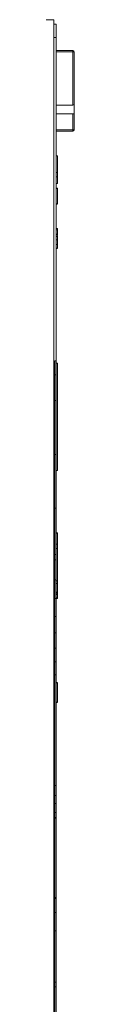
# Model space of a CAD drawing. Header units: inches. Extents: x 13 to 371, y 11 to 179.
# Tile 12 of 19: x 250.71 to 252.21, y 82.1 to 155.3. Entities that reach past the tile are written whole.
import ezdxf

# ---------------------------------------------------------------- set-up
doc = ezdxf.new("R2010")
doc.units = ezdxf.units.IN
doc.header["$MEASUREMENT"] = 0
doc.layers.add('Dimension', color=2, linetype='Continuous', lineweight=0)

msp = doc.modelspace()

# ---------------------------------------------------------------- linework, layer by layer
at = {"layer": 'Dimension', "color": 0}
for p, q in [((135.313, 155.297), (250.713, 155.297)), ((250.713, 155.297), (250.713, 55.497)), ((250.888, 154.975), (250.713, 154.975)), ((250.888, 154.975), (250.888, 90.048)), ((250.888, 153.975), (250.713, 153.975)), ((252.113, 152.997), (250.888, 152.997)), ((252.113, 152.997), (252.113, 148.946)), ((250.888, 152.897), (252.213, 152.897)), ((252.213, 147.097), (252.213, 152.897)), ((252.113, 148.946), (250.888, 148.946)), ((252.113, 148.307), (250.888, 148.307)), ((252.113, 148.307), (252.113, 146.997)), ((252.213, 147.097), (250.888, 147.097)), ((252.113, 146.997), (250.888, 146.997)), ((250.888, 145.183), (250.988, 145.183)), ((250.988, 145.183), (250.988, 143.61)), ((250.888, 143.94), (250.988, 143.94)), ((250.888, 143.61), (250.988, 143.61)), ((250.988, 143.609), (250.988, 143.125)), ((250.888, 143.125), (250.988, 143.125)), ((250.988, 142.775), (250.888, 142.775)), ((250.888, 142.755), (250.988, 142.755)), ((250.988, 142.775), (250.988, 141.595)), ((250.888, 141.595), (250.988, 141.595)), ((250.888, 141.575), (250.988, 141.575)), ((250.988, 141.576), (250.988, 141.575)), ((250.988, 139.775), (250.888, 139.775)), ((250.888, 139.674), (250.988, 139.674)), ((250.888, 139.341), (250.988, 139.341)), ((250.888, 139.313), (250.988, 139.313)), ((250.888, 139.174), (250.988, 139.174)), ((250.988, 139.775), (250.988, 139.313)), ((250.988, 139.262), (250.988, 138.3)), ((250.888, 138.934), (250.988, 138.934)), ((250.888, 138.582), (250.988, 138.582)), ((250.888, 138.3), (250.988, 138.3)), ((250.888, 138.276), (250.988, 138.276)), ((250.988, 138.298), (250.988, 138.276)), ((250.888, 129.935), (250.788, 129.935)), ((250.788, 129.935), (250.788, 55.775)), ((250.888, 129.774), (250.988, 129.774)), ((250.988, 129.774), (250.988, 121.774)), ((250.888, 128.89), (250.788, 128.89)), ((250.888, 126.977), (250.788, 126.977)), ((250.888, 122.969), (250.788, 122.969)), ((250.888, 121.774), (250.988, 121.774)), ((250.888, 118.978), (250.788, 118.978)), ((250.988, 117.152), (250.888, 117.152)), ((250.888, 117.134), (250.988, 117.134)), ((250.988, 117.152), (250.988, 112.571)), ((250.888, 116.301), (250.988, 116.301)), ((250.888, 115.988), (250.988, 115.988)), ((250.888, 115.532), (250.788, 115.532)), ((250.888, 115.13), (250.788, 115.13)), ((250.888, 113.662), (250.788, 113.662)), ((250.888, 113.582), (250.988, 113.582)), ((250.888, 113.374), (250.988, 113.374)), ((250.888, 112.731), (250.988, 112.731)), ((250.888, 112.256), (250.788, 112.256)), ((250.888, 112.706), (250.988, 112.706)), ((250.888, 112.618), (250.988, 112.618)), ((250.888, 112.561), (250.988, 112.561)), ((250.888, 112.308), (250.988, 112.308)), ((250.888, 112.285), (250.988, 112.285)), ((250.888, 112.277), (250.988, 112.277)), ((250.988, 112.561), (250.988, 112.308)), ((250.988, 112.291), (250.988, 112.277)), ((250.888, 110.941), (250.788, 110.941)), ((250.888, 109.718), (250.788, 109.718)), ((250.888, 108.586), (250.788, 108.586)), ((250.888, 107.547), (250.788, 107.547)), ((250.888, 106.599), (250.788, 106.599)), ((250.988, 106.026), (250.888, 106.026)), ((250.888, 106.001), (250.988, 106.001)), ((250.988, 106.001), (250.988, 104.551)), ((250.888, 104.551), (250.988, 104.551)), ((250.888, 104.526), (250.988, 104.526)), ((250.988, 104.527), (250.988, 104.526)), ((250.888, 98.376), (250.788, 98.376)), ((250.888, 97.61), (250.788, 97.61)), ((250.888, 97.029), (250.788, 97.029)), ((250.888, 96.357), (250.788, 96.357)), ((250.888, 95.975), (250.788, 95.975)), ((250.888, 95.955), (250.788, 95.955)), ((250.888, 95.946), (250.788, 95.946)), ((250.888, 90.048), (250.788, 90.048)), ((250.888, 90.037), (250.888, 90.048)), ((250.888, 90.037), (250.888, 90.012)), ((250.888, 90.012), (250.788, 90.012)), ((250.788, 89.976), (250.888, 89.976)), ((250.888, 90.004), (250.888, 90.012)), ((250.888, 90.004), (250.888, 83.399)), ((250.888, 88.926), (250.788, 88.926)), ((250.888, 87.55), (250.788, 87.55)), ((250.888, 83.749), (250.788, 83.749)), ((250.888, 83.399), (250.788, 83.399)), ((250.888, 62.875), (250.888, 83.399))]:
    msp.add_line(p, q, dxfattribs=at)
for centre, start, end in [((252.113, 152.897), 0, 90), ((252.113, 147.097), 270, 0)]:
    msp.add_arc(centre, 0.1, start, end, dxfattribs=at)
for centre, start_param, end_param in [((252.113, 149.004), -1.570796, 0), ((252.113, 148.25), 0, 1.570796)]:
    msp.add_ellipse(centre, major_axis=(0.1, 0), ratio=0.57735, start_param=start_param, end_param=end_param, dxfattribs=at)

doc.saveas('drawing.dxf')
